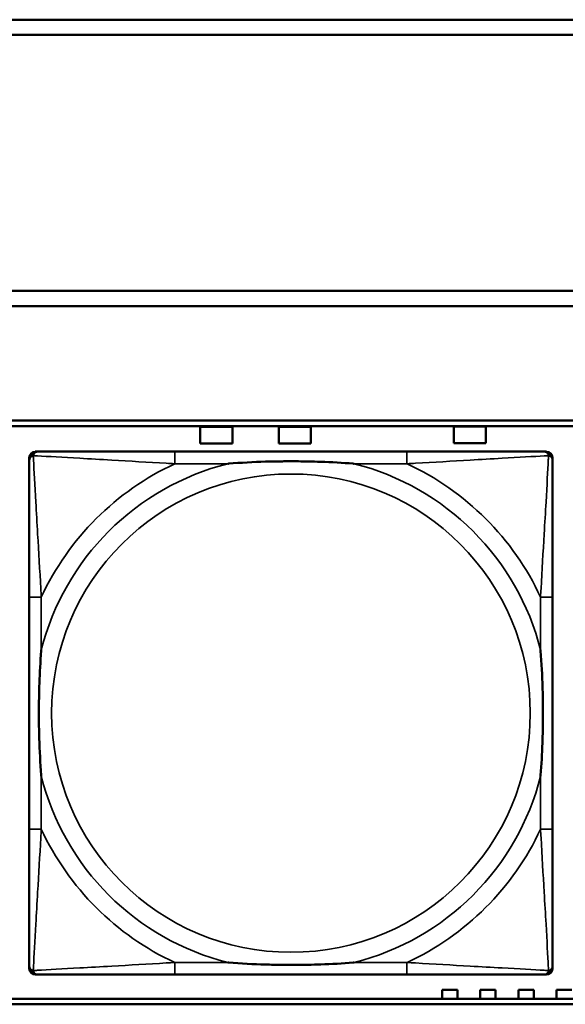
# Model space of a CAD drawing. Header units: inches. Extents: x 0.2 to 58.8, y 1.7 to 68.8.
# Tile 147 of 256: x 23.7 to 24.4, y 55.2 to 56.5. Entities that reach past the tile are written whole.
import ezdxf

# ---------------------------------------------------------------- set-up
doc = ezdxf.new("R2010")
doc.units = ezdxf.units.IN
doc.header["$MEASUREMENT"] = 0
doc.layers.add('Visible (ANSI)', color=7, linetype='Continuous', lineweight=50)
doc.layers.add('Visible Narrow (ANSI)', color=7, linetype='Continuous', lineweight=35)

msp = doc.modelspace()

# ---------------------------------------------------------------- linework, layer by layer
at = {"layer": 'Visible (ANSI)'}
for p, q in [((22.2594, 56.4616), (30.2115, 56.4616)), ((30.2115, 56.4416), (22.2594, 56.4416)), ((22.2594, 56.1063), (30.4315, 56.1063)), ((30.4315, 56.0863), (22.2594, 56.0863)), ((22.2594, 55.9363), (39.3535, 55.9363)), ((22.2594, 55.929), (39.3535, 55.929)), ((23.9433, 55.9062), (23.9433, 55.9282)), ((23.9433, 55.9282), (23.9853, 55.9282)), ((23.9853, 55.9282), (23.9853, 55.9062)), ((24.0462, 55.9062), (24.0462, 55.9282)), ((24.0462, 55.9282), (24.0882, 55.9282)), ((24.0882, 55.9282), (24.0882, 55.9062)), ((24.2753, 55.9068), (24.2753, 55.9288)), ((24.2753, 55.9288), (24.3173, 55.9288)), ((24.3173, 55.9288), (24.3173, 55.9068)), ((23.9853, 55.9062), (23.9433, 55.9062)), ((24.0882, 55.9062), (24.0462, 55.9062)), ((24.3173, 55.9068), (24.2753, 55.9068)), ((23.7194, 55.2185), (23.7194, 55.8878)), ((23.7273, 55.8957), (23.7313, 55.8957)), ((24.2139, 55.8957), (23.91, 55.8957)), ((24.3927, 55.8957), (24.3966, 55.8957)), ((24.4045, 55.8878), (24.4045, 55.8839)), ((23.7194, 55.7051), (23.7194, 55.4012)), ((24.4045, 55.4012), (24.4045, 55.7051)), ((24.4045, 55.2224), (24.4045, 55.2185)), ((24.3966, 55.2106), (23.7273, 55.2106)), ((23.91, 55.2106), (24.2139, 55.2106)), ((24.2598, 55.179), (24.2598, 55.1908)), ((24.2598, 55.1908), (24.2798, 55.1908)), ((24.2798, 55.1908), (24.2798, 55.179)), ((24.3098, 55.179), (24.3098, 55.1908)), ((24.3098, 55.1908), (24.3298, 55.1908)), ((24.3298, 55.1908), (24.3298, 55.179)), ((24.3598, 55.179), (24.3598, 55.1908)), ((24.3598, 55.1908), (24.3798, 55.1908)), ((24.3798, 55.1908), (24.3798, 55.179)), ((24.4098, 55.179), (24.4098, 55.1908)), ((24.4098, 55.1908), (24.4298, 55.1908)), ((39.3535, 55.179), (22.2594, 55.179)), ((39.3535, 55.1716), (22.2594, 55.1716))]:
    msp.add_line(p, q, dxfattribs=at)
for centre, radius, start, end in [((23.7313, 55.8839), 0.0118, 90, 180), ((23.7273, 55.8878), 0.00787, 90, 180), ((24.3927, 55.8839), 0.0118, 0, 90), ((24.3966, 55.8878), 0.00787, 0, 90), ((23.7313, 55.2224), 0.0118, 180, 270), ((23.7273, 55.2185), 0.00787, 180, 270), ((24.3927, 55.2224), 0.0118, 270, 360), ((24.3966, 55.2185), 0.00787, 270, 0)]:
    msp.add_arc(centre, radius, start, end, dxfattribs=at)
for points, knots in [([(23.7194, 55.8839), (23.7194, 55.869), (23.7194, 55.8274), (23.7194, 55.7867), (23.7194, 55.7602), (23.7194, 55.7323), (23.7194, 55.7051)], [-0.5252205, -0.5252205, -0.5252205, -0.5252205, -0.20743, -0.20743, -0.20743, 0, 0, 0, 0]), ([(23.91, 55.8957), (23.9064, 55.8957), (23.9028, 55.8957), (23.8992, 55.8957), (23.866, 55.8957), (23.8323, 55.8957), (23.8015, 55.8957), (23.7745, 55.8957), (23.749, 55.8957), (23.7355, 55.8957), (23.7339, 55.8957), (23.7325, 55.8957), (23.7313, 55.8957)], [0, 0, 0, 0, 0.0272471, 0.0272471, 0.0272471, 0.2790553, 0.2790553, 0.2790553, 0.4988354, 0.4988354, 0.4988354, 0.5252205, 0.5252205, 0.5252205, 0.5252205]), ([(23.9792, 55.8799), (23.9796, 55.8799), (23.9801, 55.88), (23.9966, 55.8812), (24.0126, 55.8821), (24.0356, 55.8828), (24.0423, 55.8829), (24.0515, 55.883), (24.0539, 55.8831), (24.058, 55.8831), (24.0596, 55.8831), (24.0628, 55.8831), (24.0643, 55.8831), (24.0679, 55.8831), (24.0699, 55.8831), (24.0761, 55.883), (24.0802, 55.8829), (24.0899, 55.8827), (24.0955, 55.8826), (24.1153, 55.8819), (24.1293, 55.8811), (24.1438, 55.88), (24.1443, 55.8799), (24.1447, 55.8799)], [-0.416114, -0.416114, -0.416114, -0.416114, -0.4127691, -0.4127691, -0.2896446, -0.2896446, -0.2388934, -0.2388934, -0.2201881, -0.2201881, -0.2080204, -0.2080204, -0.196499, -0.196499, -0.1809939, -0.1809939, -0.149741, -0.149741, -0.1073162, -0.1073162, 0, 0, 0.0033356, 0.0033356, 0.0033356, 0.0033356]), ([(24.3927, 55.8957), (24.3778, 55.8957), (24.3362, 55.8957), (24.2955, 55.8957), (24.269, 55.8957), (24.2411, 55.8957), (24.2139, 55.8957)], [-0.5252205, -0.5252205, -0.5252205, -0.5252205, -0.20743, -0.20743, -0.20743, 0, 0, 0, 0]), ([(24.4045, 55.7051), (24.4045, 55.7087), (24.4045, 55.7123), (24.4045, 55.7159), (24.4045, 55.7491), (24.4045, 55.7828), (24.4045, 55.8136), (24.4045, 55.8406), (24.4045, 55.8661), (24.4045, 55.8796), (24.4045, 55.8812), (24.4045, 55.8826), (24.4045, 55.8839)], [0, 0, 0, 0, 0.0272471, 0.0272471, 0.0272471, 0.2790553, 0.2790553, 0.2790553, 0.4988354, 0.4988354, 0.4988354, 0.5252205, 0.5252205, 0.5252205, 0.5252205]), ([(23.7352, 55.4704), (23.7352, 55.4708), (23.7351, 55.4713), (23.7339, 55.4878), (23.733, 55.5038), (23.7323, 55.5268), (23.7322, 55.5335), (23.7321, 55.5427), (23.732, 55.5451), (23.732, 55.5492), (23.732, 55.5508), (23.732, 55.554), (23.732, 55.5555), (23.732, 55.5591), (23.732, 55.5611), (23.7321, 55.5673), (23.7322, 55.5714), (23.7324, 55.5811), (23.7325, 55.5867), (23.7332, 55.6065), (23.734, 55.6205), (23.7351, 55.635), (23.7352, 55.6355), (23.7352, 55.6359)], [-0.416114, -0.416114, -0.416114, -0.416114, -0.4127691, -0.4127691, -0.2896446, -0.2896446, -0.2388934, -0.2388934, -0.2201881, -0.2201881, -0.2080204, -0.2080204, -0.196499, -0.196499, -0.1809939, -0.1809939, -0.149741, -0.149741, -0.1073162, -0.1073162, 0, 0, 0.0033356, 0.0033356, 0.0033356, 0.0033356]), ([(24.3887, 55.6359), (24.3888, 55.6355), (24.3888, 55.635), (24.39, 55.6185), (24.3909, 55.6025), (24.3916, 55.5795), (24.3917, 55.5728), (24.3919, 55.5636), (24.3919, 55.5612), (24.3919, 55.5571), (24.3919, 55.5555), (24.3919, 55.5523), (24.3919, 55.5508), (24.3919, 55.5472), (24.3919, 55.5452), (24.3918, 55.539), (24.3918, 55.5349), (24.3916, 55.5252), (24.3914, 55.5196), (24.3907, 55.4998), (24.3899, 55.4858), (24.3888, 55.4713), (24.3888, 55.4708), (24.3887, 55.4704)], [-0.416114, -0.416114, -0.416114, -0.416114, -0.4127691, -0.4127691, -0.2896446, -0.2896446, -0.2388934, -0.2388934, -0.2201881, -0.2201881, -0.2080204, -0.2080204, -0.196499, -0.196499, -0.1809939, -0.1809939, -0.149741, -0.149741, -0.1073162, -0.1073162, 0, 0, 0.0033356, 0.0033356, 0.0033356, 0.0033356]), ([(23.7194, 55.4012), (23.7194, 55.374), (23.7194, 55.3461), (23.7194, 55.3196), (23.7194, 55.2789), (23.7194, 55.2373), (23.7194, 55.2224)], [3.9382945, 3.9382945, 3.9382945, 3.9382945, 4.1457245, 4.1457245, 4.1457245, 4.463515, 4.463515, 4.463515, 4.463515]), ([(24.4045, 55.2224), (24.4045, 55.2373), (24.4045, 55.2789), (24.4045, 55.3196), (24.4045, 55.3461), (24.4045, 55.374), (24.4045, 55.4012)], [-0.5252205, -0.5252205, -0.5252205, -0.5252205, -0.20743, -0.20743, -0.20743, 0, 0, 0, 0]), ([(24.1447, 55.2264), (24.1443, 55.2263), (24.1438, 55.2263), (24.1293, 55.2252), (24.1153, 55.2244), (24.0955, 55.2237), (24.0899, 55.2236), (24.0802, 55.2233), (24.0761, 55.2233), (24.0699, 55.2232), (24.0679, 55.2232), (24.0643, 55.2232), (24.0628, 55.2232), (24.0596, 55.2232), (24.058, 55.2232), (24.0539, 55.2232), (24.0515, 55.2233), (24.0423, 55.2234), (24.0356, 55.2235), (24.0126, 55.2242), (23.9966, 55.2251), (23.9801, 55.2263), (23.9796, 55.2263), (23.9792, 55.2264)], [-0.4149464, -0.4149464, -0.4149464, -0.4149464, -0.41162, -0.41162, -0.3046026, -0.3046026, -0.2622958, -0.2622958, -0.23113, -0.23113, -0.215668, -0.215668, -0.2041787, -0.2041787, -0.1920448, -0.1920448, -0.1733916, -0.1733916, -0.1227817, -0.1227817, 0, 0, 0.0033356, 0.0033356, 0.0033356, 0.0033356]), ([(23.7313, 55.2106), (23.7461, 55.2106), (23.7877, 55.2106), (23.8284, 55.2106), (23.8549, 55.2106), (23.8828, 55.2106), (23.91, 55.2106)], [-0.5252205, -0.5252205, -0.5252205, -0.5252205, -0.20743, -0.20743, -0.20743, 0, 0, 0, 0]), ([(24.2139, 55.2106), (24.2411, 55.2106), (24.269, 55.2106), (24.2955, 55.2106), (24.3362, 55.2106), (24.3778, 55.2106), (24.3927, 55.2106)], [3.9382945, 3.9382945, 3.9382945, 3.9382945, 4.1457245, 4.1457245, 4.1457245, 4.463515, 4.463515, 4.463515, 4.463515])]:
    msp.add_open_spline(points, degree=3, knots=knots, dxfattribs=at)
at = {"layer": 'Visible Narrow (ANSI)'}
for p, q in [((23.91, 55.8957), (23.91, 55.8799)), ((24.2139, 55.8957), (24.2139, 55.8799)), ((23.91, 55.8799), (23.9792, 55.8799)), ((24.1447, 55.8799), (24.2139, 55.8799)), ((23.7352, 55.7051), (23.7194, 55.7051)), ((23.7352, 55.6359), (23.7352, 55.7051)), ((24.4045, 55.7051), (24.3887, 55.7051)), ((24.3887, 55.7051), (24.3887, 55.6359)), ((23.7352, 55.4012), (23.7352, 55.4704)), ((24.3887, 55.4704), (24.3887, 55.4012)), ((23.7352, 55.4012), (23.7194, 55.4012)), ((24.4045, 55.4012), (24.3887, 55.4012)), ((23.91, 55.2264), (23.91, 55.2106)), ((23.9792, 55.2264), (23.91, 55.2264)), ((24.2139, 55.2264), (24.1447, 55.2264)), ((24.2139, 55.2264), (24.2139, 55.2106))]:
    msp.add_line(p, q, dxfattribs=at)
msp.add_circle((24.062, 55.5531), 0.3133, dxfattribs=at)
for radius, start, end in [(0.3371, 104.2103, 165.7897), (0.3604, 114.9407, 155.0593), (0.3371, 14.2103, 75.7897), (0.3604, 24.9407, 65.0593), (0.3371, 194.2103, 255.7897), (0.3371, 284.2103, 345.7897), (0.3604, 204.9407, 245.0593), (0.3604, 294.9407, 335.0593)]:
    msp.add_arc((24.062, 55.5531), radius, start, end, dxfattribs=at)
for points, knots in [([(23.7194, 55.8839), (23.7194, 55.8845), (23.7195, 55.885), (23.7198, 55.886), (23.7199, 55.8864), (23.7202, 55.8871), (23.7204, 55.8873), (23.7207, 55.8877), (23.7208, 55.8879), (23.7211, 55.8883), (23.7213, 55.8885), (23.7221, 55.8891), (23.7226, 55.8895), (23.7236, 55.89), (23.7241, 55.8902), (23.7247, 55.8904)], [-0.02627331, -0.02627331, -0.02627331, -0.02627331, -0.02158775, -0.02158775, -0.01736415, -0.01736415, -0.0147244, -0.0147244, -0.01307456, -0.01307456, -0.00977487, -0.00977487, -0.00449537, -0.00449537, 0.00012419, 0.00012419, 0.00012419, 0.00012419]), ([(23.7247, 55.8904), (23.7249, 55.891), (23.7251, 55.8915), (23.7256, 55.8926), (23.726, 55.893), (23.7266, 55.8938), (23.7268, 55.894), (23.7272, 55.8943), (23.7274, 55.8944), (23.7278, 55.8947), (23.728, 55.8949), (23.7287, 55.8952), (23.7291, 55.8953), (23.7301, 55.8956), (23.7306, 55.8957), (23.7313, 55.8957)], [-0.00012419, -0.00012419, -0.00012419, -0.00012419, 0.00449537, 0.00449537, 0.00977487, 0.00977487, 0.01307456, 0.01307456, 0.0147244, 0.0147244, 0.01736415, 0.01736415, 0.02158775, 0.02158775, 0.02627331, 0.02627331, 0.02627331, 0.02627331]), ([(23.7352, 55.7051), (23.735, 55.7089), (23.7348, 55.7126), (23.7333, 55.74), (23.7318, 55.7642), (23.7296, 55.802), (23.7288, 55.8161), (23.7268, 55.8513), (23.7257, 55.8714), (23.7249, 55.8869), (23.7248, 55.8887), (23.7247, 55.8904)], [0, 0, 0, 0, 0.0278591, 0.0278591, 0.201273, 0.201273, 0.3066357, 0.3066357, 0.475216, 0.475216, 0.5007189, 0.5007189, 0.5007189, 0.5007189]), ([(23.7247, 55.8904), (23.7264, 55.8903), (23.7283, 55.8902), (23.7437, 55.8894), (23.7638, 55.8883), (23.799, 55.8863), (23.8131, 55.8855), (23.8509, 55.8833), (23.8751, 55.8818), (23.9025, 55.8803), (23.9062, 55.8801), (23.91, 55.8799)], [-0.5007189, -0.5007189, -0.5007189, -0.5007189, -0.475216, -0.475216, -0.3066357, -0.3066357, -0.201273, -0.201273, -0.0278591, -0.0278591, 0, 0, 0, 0]), ([(24.2139, 55.8799), (24.2177, 55.8801), (24.2214, 55.8803), (24.2488, 55.8818), (24.273, 55.8833), (24.3108, 55.8855), (24.3249, 55.8863), (24.3601, 55.8883), (24.3802, 55.8894), (24.3957, 55.8902), (24.3975, 55.8903), (24.3992, 55.8904)], [0, 0, 0, 0, 0.0278591, 0.0278591, 0.201273, 0.201273, 0.3066357, 0.3066357, 0.475216, 0.475216, 0.5007189, 0.5007189, 0.5007189, 0.5007189]), ([(24.3992, 55.8904), (24.3991, 55.8887), (24.399, 55.8869), (24.3982, 55.8714), (24.3971, 55.8513), (24.3951, 55.8161), (24.3943, 55.802), (24.3921, 55.7642), (24.3907, 55.74), (24.3891, 55.7126), (24.3889, 55.7089), (24.3887, 55.7051)], [-0.5007189, -0.5007189, -0.5007189, -0.5007189, -0.475216, -0.475216, -0.3066357, -0.3066357, -0.201273, -0.201273, -0.0278591, -0.0278591, 0, 0, 0, 0]), ([(24.3927, 55.8957), (24.3933, 55.8957), (24.3938, 55.8956), (24.3948, 55.8953), (24.3953, 55.8952), (24.3959, 55.8949), (24.3961, 55.8947), (24.3965, 55.8944), (24.3967, 55.8943), (24.3971, 55.894), (24.3973, 55.8938), (24.3979, 55.893), (24.3983, 55.8926), (24.3988, 55.8915), (24.399, 55.891), (24.3992, 55.8904)], [-0.02627331, -0.02627331, -0.02627331, -0.02627331, -0.02158775, -0.02158775, -0.01736415, -0.01736415, -0.0147244, -0.0147244, -0.01307456, -0.01307456, -0.00977487, -0.00977487, -0.00449537, -0.00449537, 0.00012419, 0.00012419, 0.00012419, 0.00012419]), ([(24.3992, 55.8904), (24.3998, 55.8902), (24.4003, 55.89), (24.4014, 55.8895), (24.4019, 55.8891), (24.4026, 55.8885), (24.4028, 55.8883), (24.4031, 55.8879), (24.4033, 55.8877), (24.4035, 55.8873), (24.4037, 55.8871), (24.404, 55.8864), (24.4042, 55.886), (24.4044, 55.885), (24.4045, 55.8845), (24.4045, 55.8839)], [-0.00012419, -0.00012419, -0.00012419, -0.00012419, 0.00449537, 0.00449537, 0.00977487, 0.00977487, 0.01307456, 0.01307456, 0.0147244, 0.0147244, 0.01736415, 0.01736415, 0.02158775, 0.02158775, 0.02627331, 0.02627331, 0.02627331, 0.02627331]), ([(23.7247, 55.2159), (23.7248, 55.2176), (23.7249, 55.2194), (23.7257, 55.2349), (23.7268, 55.255), (23.7288, 55.2902), (23.7296, 55.3043), (23.7318, 55.3421), (23.7333, 55.3663), (23.7348, 55.3937), (23.735, 55.3974), (23.7352, 55.4012)], [-4.4390134, -4.4390134, -4.4390134, -4.4390134, -4.4135105, -4.4135105, -4.2449302, -4.2449302, -4.1395675, -4.1395675, -3.9661536, -3.9661536, -3.9382945, -3.9382945, -3.9382945, -3.9382945]), ([(24.3887, 55.4012), (24.3889, 55.3974), (24.3891, 55.3937), (24.3907, 55.3663), (24.3921, 55.3421), (24.3943, 55.3043), (24.3951, 55.2902), (24.3971, 55.255), (24.3982, 55.2349), (24.399, 55.2194), (24.3991, 55.2176), (24.3992, 55.2159)], [0, 0, 0, 0, 0.0278591, 0.0278591, 0.201273, 0.201273, 0.3066357, 0.3066357, 0.475216, 0.475216, 0.5007189, 0.5007189, 0.5007189, 0.5007189]), ([(23.91, 55.2264), (23.9062, 55.2262), (23.9025, 55.226), (23.8751, 55.2244), (23.8509, 55.223), (23.8131, 55.2208), (23.799, 55.22), (23.7638, 55.218), (23.7437, 55.2169), (23.7283, 55.2161), (23.7264, 55.216), (23.7247, 55.2159)], [0, 0, 0, 0, 0.0278591, 0.0278591, 0.201273, 0.201273, 0.3066357, 0.3066357, 0.475216, 0.475216, 0.5007189, 0.5007189, 0.5007189, 0.5007189]), ([(24.3992, 55.2159), (24.3975, 55.216), (24.3957, 55.2161), (24.3802, 55.2169), (24.3601, 55.218), (24.3249, 55.22), (24.3108, 55.2208), (24.273, 55.223), (24.2488, 55.2244), (24.2214, 55.226), (24.2177, 55.2262), (24.2139, 55.2264)], [-4.4390134, -4.4390134, -4.4390134, -4.4390134, -4.4135105, -4.4135105, -4.2449302, -4.2449302, -4.1395675, -4.1395675, -3.9661536, -3.9661536, -3.9382945, -3.9382945, -3.9382945, -3.9382945]), ([(23.7247, 55.2159), (23.7241, 55.2161), (23.7236, 55.2163), (23.7226, 55.2168), (23.7221, 55.2172), (23.7213, 55.2178), (23.7211, 55.218), (23.7208, 55.2184), (23.7207, 55.2186), (23.7204, 55.219), (23.7202, 55.2192), (23.7199, 55.2199), (23.7198, 55.2203), (23.7195, 55.2213), (23.7194, 55.2218), (23.7194, 55.2224)], [-0.00012419, -0.00012419, -0.00012419, -0.00012419, 0.00449537, 0.00449537, 0.00977487, 0.00977487, 0.01307456, 0.01307456, 0.0147244, 0.0147244, 0.01736415, 0.01736415, 0.02158775, 0.02158775, 0.02627331, 0.02627331, 0.02627331, 0.02627331]), ([(23.7313, 55.2106), (23.7306, 55.2106), (23.7301, 55.2107), (23.7291, 55.2109), (23.7287, 55.2111), (23.728, 55.2114), (23.7278, 55.2116), (23.7274, 55.2118), (23.7272, 55.212), (23.7268, 55.2123), (23.7266, 55.2125), (23.726, 55.2132), (23.7256, 55.2137), (23.7251, 55.2148), (23.7249, 55.2153), (23.7247, 55.2159)], [-0.02627331, -0.02627331, -0.02627331, -0.02627331, -0.02158775, -0.02158775, -0.01736415, -0.01736415, -0.0147244, -0.0147244, -0.01307456, -0.01307456, -0.00977487, -0.00977487, -0.00449537, -0.00449537, 0.00012419, 0.00012419, 0.00012419, 0.00012419]), ([(24.3992, 55.2159), (24.399, 55.2153), (24.3988, 55.2148), (24.3983, 55.2137), (24.3979, 55.2132), (24.3973, 55.2125), (24.3971, 55.2123), (24.3967, 55.212), (24.3965, 55.2118), (24.3961, 55.2116), (24.3959, 55.2114), (24.3953, 55.2111), (24.3948, 55.2109), (24.3938, 55.2107), (24.3933, 55.2106), (24.3927, 55.2106)], [-0.00012419, -0.00012419, -0.00012419, -0.00012419, 0.00449537, 0.00449537, 0.00977487, 0.00977487, 0.01307456, 0.01307456, 0.0147244, 0.0147244, 0.01736415, 0.01736415, 0.02158775, 0.02158775, 0.02627331, 0.02627331, 0.02627331, 0.02627331]), ([(24.4045, 55.2224), (24.4045, 55.2218), (24.4044, 55.2213), (24.4042, 55.2203), (24.404, 55.2199), (24.4037, 55.2192), (24.4035, 55.219), (24.4033, 55.2186), (24.4031, 55.2184), (24.4028, 55.218), (24.4026, 55.2178), (24.4019, 55.2172), (24.4014, 55.2168), (24.4003, 55.2163), (24.3998, 55.2161), (24.3992, 55.2159)], [-0.02627331, -0.02627331, -0.02627331, -0.02627331, -0.02158775, -0.02158775, -0.01736415, -0.01736415, -0.0147244, -0.0147244, -0.01307456, -0.01307456, -0.00977487, -0.00977487, -0.00449537, -0.00449537, 0.00012419, 0.00012419, 0.00012419, 0.00012419])]:
    msp.add_open_spline(points, degree=3, knots=knots, dxfattribs=at)

doc.saveas('drawing.dxf')
